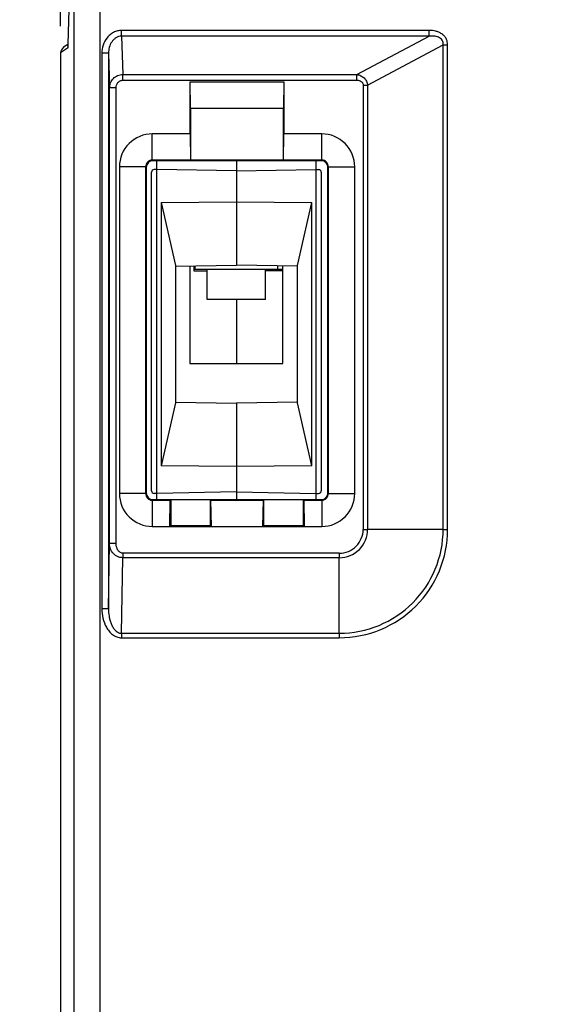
# Model space of a CAD drawing. Extents: x 0 to 594, y 0 to 420.
# Tile 18 of 30: x 97 to 117, y 311 to 348. Entities that reach past the tile are written whole.
import ezdxf

# ---------------------------------------------------------------- set-up
doc = ezdxf.new("R2010")
doc.units = 0
doc.header["$LTSCALE"] = 32.67
doc.layers.get('0').update_dxf_attribs({"linetype": 'CONTINUOUS'})
doc.layers.add('02___PRT_ALL_AXES', color=7, linetype='CONTINUOUS')
doc.styles.get("Standard").update_dxf_attribs({"font": 'SIMPLEX.SHX', "width": 0.8})
doc.dimstyles.new('DIMSTYLE_3', dxfattribs={"dimtxt": 2, "dimasz": 2, "dimexe": 1, "dimexo": 1, "dimgap": 0.5, "dimtad": 1, "dimtxsty": 'STANDARD', "dimblk": '_ARROW_FILLED', "dimblk1": '_ARROW_FILLED', "dimblk2": '_ARROW_FILLED', "dimcen": 0.09, "dimazin": 2, "dimtp": 0.5, "dimtm": 0.5, "dimtfac": 1, "dimtofl": 0, "dimtmove": 0, "dimatfit": 3, "dimtolj": 1})
doc.dimstyles.new('DIMSTYLE_4', dxfattribs={"dimtxt": 2, "dimasz": 2, "dimexe": 1, "dimexo": 1, "dimgap": 0.5, "dimtad": 1, "dimdec": 1, "dimtxsty": 'STANDARD', "dimblk": '_ARROW_FILLED', "dimblk1": '_ARROW_FILLED', "dimblk2": '_ARROW_FILLED', "dimcen": 0.09, "dimazin": 2, "dimtp": 0.5, "dimtm": 0.5, "dimtfac": 1, "dimtdec": 1, "dimtofl": 0, "dimtmove": 0, "dimatfit": 3, "dimtolj": 1})

# ---------------------------------------------------------------- blocks, each defined once
blk = doc.blocks.new('_ARROW_FILLED')
at = {"color": 0, "linetype": 'BYBLOCK'}
blk.add_solid([(0, 0), (-1, 0.25), (-1, -0.25)], dxfattribs=at)
blk = doc.blocks.new('*D3')
at = {"color": 8}
for p, q in [((98.125, 347.702), (98.125, 373.714)), ((232.125, 347.702), (232.125, 373.714)), ((98.125, 372.714), (165.125, 372.714)), ((232.125, 372.714), (165.125, 372.714))]:
    blk.add_line(p, q, dxfattribs=at)
at = {"color": 8, "xscale": 2, "yscale": 2, "zscale": 2, "rotation": 180}
blk.add_blockref('_ARROW_FILLED', (98.125, 372.714), dxfattribs=at)
at = {"color": 8, "xscale": 2, "yscale": 2, "zscale": 2}
blk.add_blockref('_ARROW_FILLED', (232.125, 372.714), dxfattribs=at)
at = {"color": 8, "insert": (165.514, 375.214), "char_height": 2, "width": 4.8, "attachment_point": 2}
blk.add_mtext('134', dxfattribs=at)
blk = doc.blocks.new('*D5')
at = {"color": 8}
for p, q in [((113.894, 356.804), (73.286, 356.804)), ((74.286, 356.804), (74.286, 281.578)), ((74.286, 206.352), (74.286, 281.578)), ((99.625, 206.352), (73.286, 206.352))]:
    blk.add_line(p, q, dxfattribs=at)
at = {"color": 8, "xscale": 2, "yscale": 2, "zscale": 2}
for p, rotation in [((74.286, 356.804), 90), ((74.286, 206.352), 270)]:
    blk.add_blockref('_ARROW_FILLED', p, dxfattribs=dict(at, rotation=rotation))
at = {"color": 8, "insert": (71.786, 281.578), "char_height": 2, "width": 8, "attachment_point": 2, "rotation": 90}
blk.add_mtext('150.5', dxfattribs=at)

msp = doc.modelspace()

# ---------------------------------------------------------------- linework, layer by layer
at = {"color": 7}
for p, q in [((98.617, 352.504), (98.617, 208.344)), ((99.617, 207.344), (99.617, 352.504)), ((98.514, 351.422), (98.399, 347.025)), ((100.423, 347.328), (100.423, 347.544)), ((112.014, 347.544), (100.423, 347.544)), ((100.423, 347.328), (100.467, 345.885)), ((112.014, 347.328), (100.423, 347.328)), ((109.297, 345.885), (112.014, 347.328)), ((112.014, 347.328), (112.014, 347.544)), ((98.39, 346.878), (98.125, 346.702)), ((98.398, 347.018), (98.237, 346.91)), ((98.395, 346.929), (98.394, 346.925)), ((98.394, 346.925), (98.394, 346.923)), ((98.396, 346.946), (98.395, 346.938)), ((98.395, 346.938), (98.395, 346.933)), ((98.395, 346.933), (98.395, 346.929)), ((98.397, 346.982), (98.396, 346.966)), ((98.396, 346.966), (98.396, 346.955)), ((98.396, 346.955), (98.396, 346.946)), ((98.398, 347.005), (98.397, 346.982)), ((98.399, 347.031), (98.398, 347.005)), ((98.399, 347.031), (98.399, 347.025)), ((109.699, 345.486), (112.545, 346.997)), ((112.545, 328.747), (112.545, 346.997)), ((112.545, 346.997), (112.714, 346.997)), ((112.714, 328.747), (112.714, 346.997)), ((98.125, 346.702), (98.125, 207.852)), ((99.68, 346.686), (99.68, 325.757)), ((99.93, 346.686), (99.68, 346.686)), ((99.93, 346.686), (99.969, 345.382)), ((99.93, 346.686), (99.93, 325.757)), ((100.467, 345.668), (100.467, 345.885)), ((100.467, 345.885), (109.297, 345.885)), ((109.297, 345.668), (109.297, 345.885)), ((99.969, 328.212), (99.969, 345.382)), ((100.219, 345.382), (99.969, 345.382)), ((100.219, 328.212), (100.219, 345.382)), ((100.467, 345.668), (109.297, 345.668)), ((103.025, 344.612), (103.008, 345.612)), ((103.008, 343.647), (103.008, 345.612)), ((103.008, 345.612), (106.543, 345.612)), ((106.543, 345.612), (106.525, 344.612)), ((106.543, 345.612), (106.543, 343.647)), ((109.53, 345.486), (109.53, 328.747)), ((109.53, 345.486), (109.699, 345.486)), ((109.699, 345.486), (109.699, 328.747)), ((103.025, 344.612), (103.025, 342.657)), ((103.025, 344.612), (106.525, 344.612)), ((106.525, 342.657), (106.525, 344.612)), ((101.58, 342.657), (101.58, 343.647)), ((103.008, 343.647), (101.58, 343.647)), ((103.008, 343.647), (103.025, 342.657)), ((106.526, 342.657), (106.543, 343.647)), ((107.97, 343.647), (106.543, 343.647)), ((107.97, 342.657), (107.97, 343.647)), ((100.341, 342.407), (100.341, 330.097)), ((101.33, 342.407), (100.341, 342.407)), ((101.33, 342.407), (101.33, 330.097)), ((101.33, 342.407), (101.354, 342.383)), ((101.58, 342.657), (101.604, 342.633)), ((103.025, 342.657), (101.58, 342.657)), ((107.946, 342.633), (101.604, 342.633)), ((101.75, 329.871), (101.75, 342.633)), ((106.525, 342.657), (103.025, 342.657)), ((104.75, 342.633), (104.75, 338.702)), ((106.526, 342.657), (106.525, 342.657)), ((107.97, 342.657), (106.526, 342.657)), ((107.75, 342.633), (107.75, 329.871)), ((107.946, 342.633), (107.97, 342.657)), ((108.196, 342.383), (108.22, 342.407)), ((108.22, 330.097), (108.22, 342.407)), ((108.22, 342.407), (109.21, 342.407)), ((109.21, 330.097), (109.21, 342.407)), ((101.354, 342.383), (101.354, 330.121)), ((101.55, 330.204), (101.55, 342.201)), ((101.75, 342.302), (101.649, 342.301)), ((104.75, 342.25), (101.75, 342.302)), ((104.75, 342.25), (107.75, 342.302)), ((107.75, 342.302), (107.852, 342.301)), ((107.95, 342.201), (107.95, 330.204)), ((108.196, 330.121), (108.196, 342.383)), ((101.912, 341.068), (104.75, 341.086)), ((101.912, 341.068), (101.912, 331.137)), ((101.912, 341.068), (102.45, 338.688)), ((104.75, 341.086), (107.589, 341.068)), ((107.05, 338.688), (107.589, 341.068)), ((107.589, 331.137), (107.589, 341.068)), ((102.45, 338.662), (104.75, 338.702)), ((107.05, 338.662), (104.75, 338.702)), ((102.45, 338.688), (102.45, 333.517)), ((103, 338.672), (103, 335.002)), ((103.15, 338.674), (103.15, 338.492)), ((103.15, 338.552), (106.5, 338.552)), ((103.15, 338.492), (103.65, 338.488)), ((103.2, 338.552), (103.2, 338.675)), ((106.5, 338.493), (105.85, 338.488)), ((106.3, 338.675), (106.3, 338.552)), ((106.35, 338.492), (106.35, 338.552)), ((106.5, 335.002), (106.5, 338.672)), ((107.05, 333.517), (107.05, 338.688)), ((104.75, 337.402), (104.75, 335.002)), ((103, 335.002), (106.5, 335.002)), ((102.45, 333.517), (101.912, 331.137)), ((102.45, 333.543), (104.75, 333.502)), ((107.05, 333.543), (104.75, 333.502)), ((107.589, 331.137), (107.05, 333.517)), ((104.75, 333.502), (104.75, 329.871)), ((104.75, 331.119), (101.912, 331.137)), ((107.589, 331.137), (104.75, 331.119)), ((101.33, 330.097), (100.341, 330.097)), ((101.354, 330.121), (101.33, 330.097)), ((101.604, 329.871), (101.58, 329.847)), ((101.58, 329.847), (101.58, 328.857)), ((101.58, 329.847), (102.258, 329.847)), ((101.604, 329.871), (107.946, 329.871)), ((101.75, 330.102), (101.649, 330.104)), ((104.75, 330.155), (101.75, 330.102)), ((102.241, 328.857), (102.258, 329.847)), ((102.258, 329.847), (102.275, 329.865)), ((102.275, 329.865), (102.275, 328.892)), ((103.775, 329.865), (102.275, 329.865)), ((103.775, 328.892), (103.775, 329.865)), ((103.793, 329.847), (103.775, 329.865)), ((103.81, 328.857), (103.793, 329.847)), ((103.793, 329.847), (105.758, 329.847)), ((104.75, 330.155), (107.75, 330.102)), ((105.758, 329.847), (105.741, 328.857)), ((105.758, 329.847), (105.775, 329.865)), ((105.775, 329.865), (105.775, 328.892)), ((107.275, 329.865), (105.775, 329.865)), ((107.275, 328.892), (107.275, 329.865)), ((107.293, 329.847), (107.275, 329.865)), ((107.293, 329.847), (107.31, 328.857)), ((107.293, 329.847), (107.97, 329.847)), ((107.75, 330.102), (107.852, 330.104)), ((107.946, 329.871), (107.97, 329.847)), ((107.97, 329.847), (107.97, 328.857)), ((108.196, 330.121), (108.22, 330.097)), ((108.22, 330.097), (109.21, 330.097)), ((101.58, 328.857), (107.97, 328.857)), ((102.241, 328.857), (102.275, 328.892)), ((102.275, 328.892), (103.775, 328.892)), ((103.81, 328.857), (103.775, 328.892)), ((105.741, 328.857), (105.775, 328.892)), ((105.775, 328.892), (107.275, 328.892)), ((107.31, 328.857), (107.275, 328.892)), ((109.53, 328.747), (109.699, 328.747)), ((112.545, 328.747), (109.699, 328.747)), ((112.545, 328.747), (112.714, 328.747)), ((99.93, 325.757), (99.969, 328.212)), ((100.219, 328.212), (99.969, 328.212)), ((100.42, 324.833), (100.466, 327.679)), ((100.466, 327.848), (100.466, 327.679)), ((108.63, 327.848), (100.466, 327.848)), ((108.63, 327.679), (100.466, 327.679)), ((108.63, 327.848), (108.63, 327.679)), ((108.63, 324.833), (108.63, 327.679)), ((99.93, 325.757), (99.68, 325.757)), ((100.42, 324.833), (100.42, 324.663)), ((100.42, 324.833), (108.63, 324.833)), ((100.42, 324.663), (108.63, 324.663)), ((108.63, 324.833), (108.63, 324.663))]:
    msp.add_line(p, q, dxfattribs=at)
msp.add_lwpolyline([(98.394, 346.923), (98.394, 346.921), (98.394, 346.92), (98.394, 346.92)], dxfattribs=at)
for centre, radius, start, end in [((98.64, 346.878), 0.251, 168.7546, 180.0132), ((94.222, 347.125), 4.178, 357.7103, 358.2312), ((92.358, 347.183), 6.043, 358.2304, 358.5031), ((101.58, 342.407), 1.24, 89.9966, 180.0034), ((107.971, 342.407), 1.24, 359.9966, 90.0034), ((101.58, 342.408), 0.25, 89.9022, 180.0978), ((101.604, 342.384), 0.25, 89.9399, 180.0601), ((107.947, 342.384), 0.25, 359.9415, 90.0585), ((107.971, 342.408), 0.25, 359.9022, 90.0977), ((101.65, 342.201), 0.1, 91, 180), ((107.85, 342.201), 0.1, 0, 89), ((101.65, 330.204), 0.1, 180, 269), ((107.85, 330.204), 0.1, 271, 360), ((101.58, 330.097), 1.24, 179.9966, 270.0034), ((101.58, 330.097), 0.25, 179.9022, 270.0977), ((101.604, 330.121), 0.25, 179.9399, 270.0601), ((107.947, 330.121), 0.25, 269.9415, 0.0585), ((107.971, 330.097), 1.24, 269.9966, 0.0034), ((107.971, 330.097), 0.25, 269.9022, 0.0977), ((108.63, 328.747), 4.084, 269.9991, 0.0009), ((108.63, 328.747), 3.915, 269.9991, 0.0009), ((108.63, 328.747), 1.069, 269.9968, 0.0032), ((108.63, 328.747), 0.899, 269.9966, 0.0034)]:
    msp.add_arc(centre, radius, start, end, dxfattribs=at)
for major_axis, start_param, end_param in [((-0.208, -0.139), -1.570796, -0.587716), ((0.208, 0.139), 1.570796, 2.553877)]:
    msp.add_ellipse((98.376, 346.702), major_axis=major_axis, ratio=0.999505, start_param=start_param, end_param=end_param, dxfattribs=at)
for points, knots in [([(100.423, 347.544), (100.371, 347.544), (100.266, 347.532), (100.117, 347.476), (99.985, 347.388), (99.838, 347.237), (99.713, 347.001), (99.68, 346.791), (99.68, 346.686)], [0, 0, 0, 0, 0.125133, 0.250287, 0.375474, 0.500697, 0.75023, 1, 1, 1, 1]), ([(100.423, 347.328), (100.386, 347.328), (100.31, 347.317), (100.206, 347.27), (100.118, 347.198), (100.024, 347.082), (99.948, 346.909), (99.929, 346.76), (99.93, 346.686)], [0, 0, 0, 0, 0.126263, 0.252284, 0.377905, 0.503112, 0.751787, 1, 1, 1, 1]), ([(112.714, 346.997), (112.714, 347.039), (112.706, 347.122), (112.662, 347.24), (112.588, 347.342), (112.492, 347.422), (112.381, 347.481), (112.223, 347.532), (112.097, 347.544), (112.014, 347.544)], [0, 0, 0, 0, 0.124997, 0.249927, 0.37486, 0.499866, 0.624958, 0.7501, 1, 1, 1, 1]), ([(112.545, 346.997), (112.549, 347.027), (112.548, 347.089), (112.516, 347.177), (112.454, 347.246), (112.373, 347.292), (112.286, 347.319), (112.166, 347.337), (112.074, 347.334), (112.014, 347.328)], [0, 0, 0, 0, 0.125367, 0.250884, 0.376383, 0.501685, 0.626686, 0.751404, 1, 1, 1, 1]), ([(98.396, 346.958), (98.396, 346.947), (98.395, 346.931), (98.394, 346.912), (98.393, 346.901), (98.392, 346.892), (98.392, 346.885), (98.391, 346.881), (98.39, 346.879), (98.39, 346.878)], [0, 0, 0, 0, 0.417472, 0.585916, 0.726396, 0.83828, 0.921131, 0.974768, 1, 1, 1, 1]), ([(99.969, 345.382), (99.969, 345.446), (99.995, 345.576), (100.103, 345.743), (100.269, 345.857), (100.401, 345.884), (100.467, 345.885)], [0, 0, 0, 0, 0.246747, 0.495396, 0.746735, 1, 1, 1, 1]), ([(109.297, 345.885), (109.346, 345.877), (109.443, 345.847), (109.569, 345.76), (109.662, 345.636), (109.692, 345.536), (109.699, 345.486)], [0, 0, 0, 0, 0.24581, 0.495488, 0.747827, 1, 1, 1, 1]), ([(100.219, 345.382), (100.219, 345.417), (100.23, 345.487), (100.28, 345.581), (100.349, 345.639), (100.414, 345.664), (100.45, 345.668), (100.467, 345.668)], [0, 0, 0, 0, 0.250089, 0.499946, 0.749332, 0.874667, 1, 1, 1, 1]), ([(109.297, 345.668), (109.324, 345.668), (109.38, 345.663), (109.445, 345.636), (109.488, 345.601), (109.512, 345.566), (109.527, 345.527), (109.53, 345.499), (109.53, 345.486)], [0, 0, 0, 0, 0.2501, 0.499577, 0.624706, 0.749777, 0.874854, 1, 1, 1, 1]), ([(100.466, 327.679), (100.431, 327.679), (100.362, 327.687), (100.264, 327.721), (100.176, 327.775), (100.078, 327.868), (99.993, 328.014), (99.97, 328.147), (99.969, 328.212)], [0, 0, 0, 0, 0.128781, 0.256915, 0.383911, 0.509567, 0.756202, 1, 1, 1, 1]), ([(100.466, 327.848), (100.446, 327.848), (100.405, 327.855), (100.352, 327.885), (100.308, 327.928), (100.263, 327.995), (100.228, 328.091), (100.219, 328.172), (100.219, 328.212)], [0, 0, 0, 0, 0.124794, 0.249749, 0.374848, 0.500033, 0.749893, 1, 1, 1, 1]), ([(99.68, 325.757), (99.68, 325.636), (99.706, 325.393), (99.812, 325.106), (99.947, 324.904), (100.078, 324.776), (100.238, 324.686), (100.36, 324.663), (100.42, 324.663)], [0, 0, 0, 0, 0.25016, 0.500059, 0.625247, 0.750335, 0.875254, 1, 1, 1, 1]), ([(99.93, 325.757), (99.929, 325.663), (99.94, 325.521), (99.979, 325.336), (100.023, 325.2), (100.084, 325.071), (100.153, 324.973), (100.221, 324.907), (100.281, 324.866), (100.348, 324.839), (100.396, 324.832), (100.42, 324.833)], [0, 0, 0, 0, 0.248686, 0.373221, 0.497866, 0.622691, 0.747777, 0.810605, 0.873597, 0.936746, 1, 1, 1, 1])]:
    msp.add_open_spline(points, degree=3, knots=knots, dxfattribs=at)
at = {"layer": '02___PRT_ALL_AXES', "color": 7}
for p, q in [((103.65, 337.402), (103.65, 338.552)), ((105.85, 337.402), (105.85, 338.552)), ((105.85, 337.402), (103.65, 337.402))]:
    msp.add_line(p, q, dxfattribs=at)

# ---------------------------------------------------------------- dimensions: what is measured, and where the dimension line sits
at = {"color": 8}
dim = msp.add_linear_dim(base=(232.125, 372.714), p1=(98.125, 346.702), p2=(232.125, 346.702), dimstyle='DIMSTYLE_3', dxfattribs=at)
dim.commit()
dim.dimension.update_dxf_attribs({"geometry": '*D3', "text_midpoint": (165.764, 372.714), "dimtype": 160})
dim = msp.add_linear_dim(base=(74.286, 356.804), p1=(100.625, 206.352), p2=(114.894, 356.804), angle=90, dimstyle='DIMSTYLE_4', dxfattribs=at)
dim.commit()
dim.dimension.update_dxf_attribs({"geometry": '*D5', "text_midpoint": (74.286, 281.828), "dimtype": 160})

doc.saveas('drawing.dxf')
